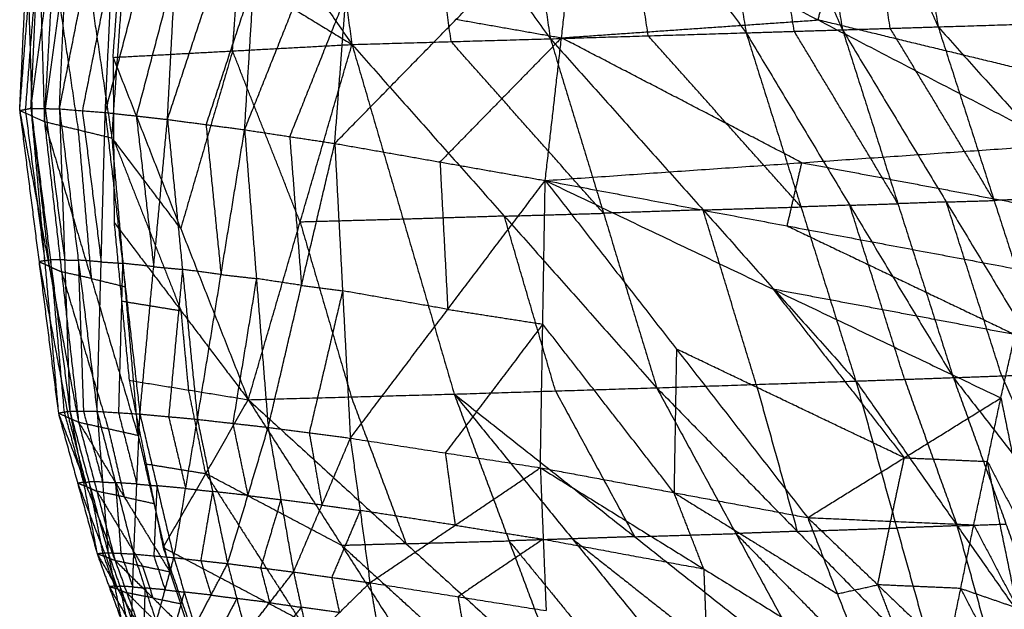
# Model space of a CAD drawing. Header units: millimetres. Extents: x -106 to 110, y -96 to 120.
# Tile 227 of 256: x -103.31 to -96.59, y 32.01 to 36.03. Entities that reach past the tile are written whole.
import ezdxf

# ---------------------------------------------------------------- set-up
doc = ezdxf.new("R2010")
doc.units = ezdxf.units.MM
doc.header["$MEASUREMENT"] = 0
doc.layers.add('Default', color=7, linetype='Continuous', true_color=0x000000)

msp = doc.modelspace()

# ---------------------------------------------------------------- linework, layer by layer
at = {"layer": 'Default'}
for points in [[(-97.4359, 38.3202, 7.3358), (-97.2389, 37.1527, 7.3445), (-97.042, 35.9852, 7.3532)], [(-97.4359, 38.3202, 7.3358), (-96.5898, 37.173, 7.0199), (-95.7438, 36.0258, 6.7039)], [(-100.0421, 38.2503, 8.7684), (-99.8657, 37.0771, 8.7761), (-99.6893, 35.9039, 8.7839)], [(-100.0421, 38.2503, 8.7684), (-99.1976, 37.0974, 8.4069), (-98.353, 35.9445, 8.0454)], [(-98.729, 38.2859, 8.0326), (-98.541, 37.1152, 8.039), (-98.353, 35.9445, 8.0454)], [(-98.729, 38.2859, 8.0326), (-98.212, 37.1254, 7.8631), (-97.6951, 35.9649, 7.6936)], [(-98.0804, 38.3032, 7.6791), (-97.8877, 37.1341, 7.6864), (-97.6951, 35.9649, 7.6936)], [(-98.0804, 38.3032, 7.6791), (-97.5612, 37.1442, 7.5162), (-97.042, 35.9852, 7.3532)], [(-101.3717, 38.2149, 9.5342), (-101.2076, 37.0399, 9.546), (-101.0436, 35.8649, 9.5577)], [(-101.3717, 38.2149, 9.5342), (-100.5305, 37.0594, 9.159), (-99.6893, 35.9039, 8.7839)], [(-102.4436, 37.8901, 10.1547), (-101.7436, 36.8775, 9.8562), (-101.0436, 35.8649, 9.5577)], [(-103.3117, 35.4145, 11.5563), (-103.225, 36.4965, 11.5809), (-103.1384, 37.5785, 11.6056)], [(-103.3117, 35.4145, 11.5563), (-103.2604, 36.4941, 11.3771), (-103.209, 37.5737, 11.1979)], [(-103.2351, 35.4295, 11.9115), (-103.1867, 36.504, 11.7585), (-103.1384, 37.5785, 11.6056)], [(-103.209, 37.5737, 11.1979), (-103.176, 36.4564, 11.104), (-103.1429, 35.3391, 11.01)], [(-103.2351, 35.4295, 11.9115), (-103.0899, 36.4937, 11.9826), (-102.9447, 37.558, 12.0537)], [(-103.0403, 35.4256, 12.2987), (-102.9925, 36.4918, 12.1762), (-102.9447, 37.558, 12.0537)], [(-103.0403, 35.4256, 12.2987), (-102.834, 36.4681, 12.4052), (-102.6276, 37.5107, 12.5117)], [(-102.7277, 35.4007, 12.6912), (-102.6777, 36.4557, 12.6015), (-102.6276, 37.5107, 12.5117)], [(-103.1429, 35.3391, 11.01), (-103.0802, 36.4194, 10.7951), (-103.0176, 37.4996, 10.5803)], [(-103.0176, 37.4996, 10.5803), (-102.8503, 36.3635, 10.628), (-102.6829, 35.2273, 10.6758)], [(-102.7277, 35.4007, 12.6912), (-102.46, 36.4184, 12.8178), (-102.1923, 37.4361, 12.9444)], [(-102.6829, 35.2273, 10.6758), (-102.6051, 36.2991, 10.4448), (-102.5273, 37.3709, 10.2138)], [(-102.3031, 35.3535, 13.0581), (-102.2477, 36.3948, 13.0013), (-102.1923, 37.4361, 12.9444)], [(-102.3031, 35.3535, 13.0581), (-101.9757, 36.344, 13.1866), (-101.6482, 37.3345, 13.3151)], [(-101.7764, 35.2832, 13.3675), (-101.7123, 36.3089, 13.3413), (-101.6482, 37.3345, 13.3151)], [(-101.7764, 35.2832, 13.3675), (-101.3923, 36.2452, 13.4784), (-101.0083, 37.2073, 13.5892)], [(-101.1609, 35.1897, 13.5895), (-101.0846, 36.1985, 13.5894), (-101.0083, 37.2073, 13.5892)], [(-98.0241, 35.9547, 7.8695), (-98.1181, 36.54, 7.8663), (-98.212, 37.1254, 7.8631)], [(-97.3686, 35.975, 7.5234), (-97.4649, 36.5596, 7.5198), (-97.5612, 37.1442, 7.5162)], [(-100.3665, 35.8844, 9.1708), (-100.4485, 36.4719, 9.1649), (-100.5305, 37.0594, 9.159)], [(-99.0212, 35.9242, 8.4146), (-99.1094, 36.5108, 8.4108), (-99.1976, 37.0974, 8.4069)], [(-101.1609, 35.1897, 13.5895), (-100.3314, 36.0368, 13.6654), (-99.502, 36.884, 13.7412)], [(-99.7244, 34.9368, 13.6796), (-99.6132, 35.9104, 13.7104), (-99.502, 36.884, 13.7412)], [(-99.7244, 34.9368, 13.6796), (-99.6132, 35.9104, 13.7104), (-99.502, 36.884, 13.7412)], [(-99.502, 36.884, 13.7412), (-97.8614, 36.032, 13.0827), (-96.2208, 35.18, 12.4242)], [(-102.674, 35.7768, 10.5213), (-102.6362, 36.2944, 10.4102), (-102.5983, 36.8121, 10.2991)], [(-102.5983, 36.8121, 10.2991), (-101.821, 36.3385, 9.9284), (-101.0436, 35.8649, 9.5577)], [(-103.1867, 36.504, 11.7585), (-103.2301, 35.963, 11.7462), (-103.2734, 35.422, 11.7339)], [(-103.2604, 36.4941, 11.3771), (-103.2438, 35.9354, 11.3301), (-103.2273, 35.3768, 11.2831)], [(-102.9925, 36.4918, 12.1762), (-103.0651, 35.9596, 12.1406), (-103.1377, 35.4275, 12.1051)], [(-102.6777, 36.4557, 12.6015), (-102.7808, 35.9344, 12.5482), (-102.884, 35.4131, 12.4949)], [(-97.8614, 36.032, 13.0827), (-97.8094, 36.2472, 13.0827), (-97.7575, 36.4624, 13.0827)], [(-103.0802, 36.4194, 10.7951), (-102.9966, 35.8513, 10.819), (-102.9129, 35.2832, 10.8429)], [(-102.2477, 36.3948, 13.0013), (-102.3815, 35.8859, 12.9379), (-102.5154, 35.3771, 12.8746)], [(-101.7123, 36.3089, 13.3413), (-101.876, 35.8136, 13.2771), (-102.0397, 35.3183, 13.2128)], [(-101.8588, 35.8208, 10.0395), (-101.8399, 36.0797, 9.9839), (-101.821, 36.3385, 9.9284)], [(-101.0846, 36.1985, 13.5894), (-101.2766, 35.7175, 13.5339), (-101.4686, 35.2364, 13.4785)], [(-100.3314, 36.0368, 13.6654), (-99.9723, 35.9736, 13.6879), (-99.6132, 35.9104, 13.7104)], [(-99.6132, 35.9104, 13.7104), (-98.7373, 35.9712, 13.3965), (-97.8614, 36.032, 13.0827)], [(-96.1169, 35.6104, 12.4242), (-96.9892, 35.8212, 12.7535), (-97.8614, 36.032, 13.0827)], [(-97.042, 35.9852, 7.3532), (-96.3929, 36.0055, 7.0286), (-95.7438, 36.0258, 6.7039)], [(-98.353, 35.9445, 8.0454), (-98.0241, 35.9547, 7.8695), (-97.6951, 35.9649, 7.6936)], [(-97.6951, 35.9649, 7.6936), (-97.3686, 35.975, 7.5234), (-97.042, 35.9852, 7.3532)], [(-97.6951, 35.9649, 7.6936), (-97.3167, 34.7785, 7.9652), (-96.9382, 33.5921, 8.2367)], [(-97.6951, 35.9649, 7.6936), (-96.9866, 34.7904, 7.7971), (-96.2781, 33.6159, 7.9006)], [(-96.6601, 34.8005, 7.6269), (-97.0143, 35.3878, 7.5752), (-97.3686, 35.975, 7.5234)], [(-97.042, 35.9852, 7.3532), (-96.6601, 34.8005, 7.6269), (-96.2781, 33.6159, 7.9006)], [(-97.042, 35.9852, 7.3532), (-96.0038, 34.8251, 7.307), (-94.9655, 33.665, 7.2607)], [(-101.0436, 35.8649, 9.5577), (-100.3665, 35.8844, 9.1708), (-99.6893, 35.9039, 8.7839)], [(-99.6132, 35.9104, 13.7104), (-100.0279, 35.4868, 13.6725), (-100.4426, 35.0632, 13.6346)], [(-99.6893, 35.9039, 8.7839), (-99.0212, 35.9242, 8.4146), (-98.353, 35.9445, 8.0454)], [(-99.6893, 35.9039, 8.7839), (-99.3263, 34.7133, 9.0539), (-98.9633, 33.5227, 9.3239)], [(-99.6893, 35.9039, 8.7839), (-98.6467, 34.7363, 8.6846), (-97.604, 33.5686, 8.5853)], [(-97.9726, 35.0584, 13.0519), (-98.7929, 35.4844, 13.3811), (-99.6132, 35.9104, 13.7104)], [(-97.9785, 34.7566, 8.3154), (-98.4998, 35.3404, 8.365), (-99.0212, 35.9242, 8.4146)], [(-98.353, 35.9445, 8.0454), (-97.9785, 34.7566, 8.3154), (-97.604, 33.5686, 8.5853)], [(-98.353, 35.9445, 8.0454), (-97.6456, 34.7683, 8.1411), (-96.9382, 33.5921, 8.2367)], [(-97.3167, 34.7785, 7.9652), (-97.6704, 35.3666, 7.9173), (-98.0241, 35.9547, 7.8695)], [(-102.674, 35.7768, 10.5213), (-101.8588, 35.8208, 10.0395), (-101.0436, 35.8649, 9.5577)], [(-101.7512, 33.4412, 10.9222), (-101.3974, 34.653, 10.24), (-101.0436, 35.8649, 9.5577)], [(-101.0436, 35.8649, 9.5577), (-100.6945, 34.6723, 9.8314), (-100.3454, 33.4798, 10.105)], [(-101.0436, 35.8649, 9.5577), (-100.0035, 34.6938, 9.4408), (-98.9633, 33.5227, 9.3239)], [(-99.3263, 34.7133, 9.0539), (-99.8464, 35.2989, 9.1123), (-100.3665, 35.8844, 9.1708)], [(-102.674, 35.7768, 10.5213), (-102.6706, 35.214, 10.6944), (-102.6673, 34.6513, 10.8676)], [(-102.674, 35.7768, 10.5213), (-102.2126, 34.609, 10.7218), (-101.7512, 33.4412, 10.9222)], [(-101.8588, 35.8208, 10.0395), (-102.0357, 35.2149, 10.3806), (-102.2126, 34.609, 10.7218)], [(-101.3974, 34.653, 10.24), (-101.6281, 35.2369, 10.1397), (-101.8588, 35.8208, 10.0395)], [(-103.3117, 35.4145, 11.5563), (-103.2734, 35.422, 11.7339), (-103.2351, 35.4295, 11.9115)], [(-103.2734, 35.422, 11.7339), (-103.2074, 34.9059, 11.8974), (-103.1415, 34.3899, 12.0609)], [(-103.2351, 35.4295, 11.9115), (-103.1415, 34.3899, 12.0609), (-103.0479, 33.3503, 12.2103)], [(-103.2351, 35.4295, 11.9115), (-103.1377, 35.4275, 12.1051), (-103.0403, 35.4256, 12.2987)], [(-103.2351, 35.4295, 11.9115), (-103.1022, 34.3965, 12.1933), (-102.9694, 33.3636, 12.4751)], [(-103.1377, 35.4275, 12.1051), (-103.0713, 34.911, 12.246), (-103.0048, 34.3946, 12.3869)], [(-103.0403, 35.4256, 12.2987), (-103.0048, 34.3946, 12.3869), (-102.9694, 33.3636, 12.4751)], [(-103.0403, 35.4256, 12.2987), (-102.9119, 34.3937, 12.5276), (-102.7835, 33.3619, 12.7565)], [(-103.0403, 35.4256, 12.2987), (-102.884, 35.4131, 12.4949), (-102.7277, 35.4007, 12.6912)], [(-103.3117, 35.4145, 11.5563), (-103.2273, 35.3768, 11.2831), (-103.1429, 35.3391, 11.01)], [(-103.3117, 35.4145, 11.5563), (-103.1798, 34.3824, 11.8833), (-103.0479, 33.3503, 12.2103)], [(-103.3117, 35.4145, 11.5563), (-103.1109, 34.3515, 11.6704), (-102.91, 33.2885, 11.7845)], [(-103.2273, 35.3768, 11.2831), (-103.1691, 34.8641, 11.4768), (-103.1109, 34.3515, 11.6704)], [(-102.884, 35.4131, 12.4949), (-102.8198, 34.8972, 12.6094), (-102.7556, 34.3813, 12.7239)], [(-102.7835, 33.3619, 12.7565), (-102.7556, 34.3813, 12.7239), (-102.7277, 35.4007, 12.6912)], [(-102.7277, 35.4007, 12.6912), (-102.6094, 34.3722, 12.8627), (-102.4911, 33.3437, 13.0343)], [(-102.7277, 35.4007, 12.6912), (-102.5154, 35.3771, 12.8746), (-102.3031, 35.3535, 13.0581)], [(-102.5154, 35.3771, 12.8746), (-102.4562, 34.8628, 12.9604), (-102.3971, 34.3486, 13.0462)], [(-103.1429, 35.3391, 11.01), (-103.0265, 34.3138, 11.3973), (-102.91, 33.2885, 11.7845)], [(-103.1429, 35.3391, 11.01), (-102.9129, 35.2832, 10.8429), (-102.6829, 35.2273, 10.6758)], [(-103.1429, 35.3391, 11.01), (-102.8234, 34.2688, 11.2555), (-102.5038, 33.1985, 11.501)], [(-102.4911, 33.3437, 13.0343), (-102.3971, 34.3486, 13.0462), (-102.3031, 35.3535, 13.0581)], [(-102.3031, 35.3535, 13.0581), (-102.2008, 34.3305, 13.1717), (-102.0985, 33.3075, 13.2853)], [(-102.3031, 35.3535, 13.0581), (-102.0397, 35.3183, 13.2128), (-101.7764, 35.2832, 13.3675)], [(-102.0397, 35.3183, 13.2128), (-101.9886, 34.8068, 13.2696), (-101.9374, 34.2953, 13.3264)], [(-102.9129, 35.2832, 10.8429), (-102.8681, 34.776, 11.0492), (-102.8234, 34.2688, 11.2555)], [(-102.6829, 35.2273, 10.6758), (-102.5934, 34.2129, 11.0884), (-102.5038, 33.1985, 11.501)], [(-102.0985, 33.3075, 13.2853), (-101.9374, 34.2953, 13.3264), (-101.7764, 35.2832, 13.3675)], [(-101.7764, 35.2832, 13.3675), (-101.6959, 34.2679, 13.4267), (-101.6154, 33.2526, 13.4859)], [(-101.7764, 35.2832, 13.3675), (-101.4686, 35.2364, 13.4785), (-101.1609, 35.1897, 13.5895)], [(-101.4686, 35.2364, 13.4785), (-101.4284, 34.7288, 13.5081), (-101.3881, 34.2212, 13.5377)], [(-102.6706, 35.214, 10.6944), (-102.4399, 34.6301, 10.7947), (-102.2092, 34.0462, 10.8949)], [(-102.2126, 34.609, 10.7218), (-102.4416, 34.9115, 10.7081), (-102.6706, 35.214, 10.6944)], [(-101.6154, 33.2526, 13.4859), (-101.3881, 34.2212, 13.5377), (-101.1609, 35.1897, 13.5895)], [(-101.1609, 35.1897, 13.5895), (-101.1077, 34.1843, 13.602), (-101.0546, 33.1789, 13.6144)], [(-101.1609, 35.1897, 13.5895), (-100.4426, 35.0632, 13.6346), (-99.7244, 34.9368, 13.6796)], [(-99.7244, 34.9368, 13.6796), (-97.9726, 35.0584, 13.0519), (-96.2208, 35.18, 12.4242)], [(-100.4426, 35.0632, 13.6346), (-100.4161, 34.5605, 13.6408), (-100.3895, 34.0578, 13.647)], [(-98.0728, 34.6271, 13.0519), (-98.0227, 34.8428, 13.0519), (-97.9726, 35.0584, 13.0519)], [(-97.9726, 35.0584, 13.0519), (-97.1468, 34.9036, 12.7381), (-96.321, 34.7488, 12.4242)], [(-101.0546, 33.1789, 13.6144), (-100.3895, 34.0578, 13.647), (-99.7244, 34.9368, 13.6796)], [(-99.7577, 32.9773, 13.5893), (-99.7411, 33.957, 13.6344), (-99.7244, 34.9368, 13.6796)], [(-99.7577, 32.9773, 13.5893), (-99.7411, 33.957, 13.6344), (-99.7244, 34.9368, 13.6796)], [(-99.7244, 34.9368, 13.6796), (-98.8285, 33.7868, 13.3301), (-97.9326, 32.6368, 12.9806)], [(-99.7244, 34.9368, 13.6796), (-98.1691, 34.195, 13.0519), (-96.6139, 33.4533, 12.4242)], [(-99.7244, 34.9368, 13.6796), (-98.0728, 34.6271, 13.0519), (-96.4212, 34.3175, 12.4242)], [(-96.0038, 34.8251, 7.307), (-96.3319, 34.8128, 7.4669), (-96.6601, 34.8005, 7.6269)], [(-98.6467, 34.7363, 8.6846), (-98.3126, 34.7464, 8.5), (-97.9785, 34.7566, 8.3154)], [(-97.6456, 34.7683, 8.1411), (-97.8121, 34.7624, 8.2282), (-97.9785, 34.7566, 8.3154)], [(-97.6456, 34.7683, 8.1411), (-97.4812, 34.7734, 8.0531), (-97.3167, 34.7785, 7.9652)], [(-97.2711, 33.5804, 8.411), (-97.4584, 34.1743, 8.276), (-97.6456, 34.7683, 8.1411)], [(-96.9866, 34.7904, 7.7971), (-97.1516, 34.7844, 7.8811), (-97.3167, 34.7785, 7.9652)], [(-96.9866, 34.7904, 7.7971), (-96.8233, 34.7954, 7.712), (-96.6601, 34.8005, 7.6269)], [(-96.6082, 33.604, 8.0687), (-96.7974, 34.1972, 7.9329), (-96.9866, 34.7904, 7.7971)], [(-100.0035, 34.6938, 9.4408), (-100.349, 34.6831, 9.6361), (-100.6945, 34.6723, 9.8314)], [(-100.0035, 34.6938, 9.4408), (-99.6649, 34.7036, 9.2473), (-99.3263, 34.7133, 9.0539)], [(-99.6543, 33.5012, 9.7144), (-99.8289, 34.0975, 9.5776), (-100.0035, 34.6938, 9.4408)], [(-98.6467, 34.7363, 8.6846), (-98.9865, 34.7248, 8.8692), (-99.3263, 34.7133, 9.0539)], [(-98.2837, 33.5457, 8.9546), (-98.4652, 34.141, 8.8196), (-98.6467, 34.7363, 8.6846)], [(-102.6673, 34.6513, 10.8676), (-102.6159, 34.1125, 11.0912), (-102.5646, 33.5737, 11.3148)], [(-102.6673, 34.6513, 10.8676), (-102.2092, 34.0462, 10.8949), (-101.7512, 33.4412, 10.9222)], [(-100.6945, 34.6723, 9.8314), (-101.0459, 34.6627, 10.0357), (-101.3974, 34.653, 10.24)], [(-101.3974, 34.653, 10.24), (-101.2228, 34.0567, 10.3768), (-101.0483, 33.4605, 10.5136)], [(-98.0728, 34.6271, 13.0519), (-97.2952, 34.2563, 12.7381), (-96.5175, 33.8854, 12.4242)], [(-103.1415, 34.3899, 12.0609), (-103.1606, 34.3862, 11.9721), (-103.1798, 34.3824, 11.8833)], [(-103.1798, 34.3824, 11.8833), (-103.0794, 33.8509, 11.9404), (-102.979, 33.3194, 11.9974)], [(-103.1109, 34.3515, 11.6704), (-103.1453, 34.3669, 11.7768), (-103.1798, 34.3824, 11.8833)], [(-103.1415, 34.3899, 12.0609), (-103.1219, 34.3932, 12.1271), (-103.1022, 34.3965, 12.1933)], [(-103.1109, 34.3515, 11.6704), (-103.0687, 34.3326, 11.5338), (-103.0265, 34.3138, 11.3973)], [(-103.1022, 34.3965, 12.1933), (-103.0554, 33.8767, 12.268), (-103.0086, 33.3569, 12.3427)], [(-103.0048, 34.3946, 12.3869), (-103.0535, 34.3955, 12.2901), (-103.1022, 34.3965, 12.1933)], [(-103.0048, 34.3946, 12.3869), (-102.9584, 34.3942, 12.4573), (-102.9119, 34.3937, 12.5276)], [(-102.9119, 34.3937, 12.5276), (-102.8941, 33.8782, 12.5717), (-102.8764, 33.3627, 12.6158)], [(-102.7556, 34.3813, 12.7239), (-102.8337, 34.3875, 12.6257), (-102.9119, 34.3937, 12.5276)], [(-102.7556, 34.3813, 12.7239), (-102.6825, 34.3767, 12.7933), (-102.6094, 34.3722, 12.8627)], [(-102.6094, 34.3722, 12.8627), (-102.6234, 33.8625, 12.8791), (-102.6373, 33.3528, 12.8954)], [(-102.3971, 34.3486, 13.0462), (-102.5033, 34.3604, 12.9545), (-102.6094, 34.3722, 12.8627)], [(-102.3971, 34.3486, 13.0462), (-102.2989, 34.3395, 13.1089), (-102.2008, 34.3305, 13.1717)], [(-103.0265, 34.3138, 11.3973), (-102.8667, 33.7786, 11.52), (-102.7069, 33.2435, 11.6427)], [(-102.8234, 34.2688, 11.2555), (-102.9249, 34.2913, 11.3264), (-103.0265, 34.3138, 11.3973)], [(-102.2008, 34.3305, 13.1717), (-102.2478, 33.828, 13.1657), (-102.2948, 33.3256, 13.1598)], [(-101.9374, 34.2953, 13.3264), (-102.0691, 34.3129, 13.249), (-102.2008, 34.3305, 13.1717)], [(-101.9374, 34.2953, 13.3264), (-101.8167, 34.2816, 13.3766), (-101.6959, 34.2679, 13.4267)], [(-96.6139, 33.4533, 12.4242), (-96.5175, 33.8854, 12.4242), (-96.4212, 34.3175, 12.4242)], [(-96.6139, 33.4533, 12.4242), (-96.5175, 33.8854, 12.4242), (-96.4212, 34.3175, 12.4242)], [(-102.8234, 34.2688, 11.2555), (-102.7084, 34.2409, 11.1719), (-102.5934, 34.2129, 11.0884)], [(-101.6959, 34.2679, 13.4267), (-101.7764, 33.774, 13.4062), (-101.857, 33.28, 13.3856)], [(-101.3881, 34.2212, 13.5377), (-101.542, 34.2445, 13.4822), (-101.6959, 34.2679, 13.4267)], [(-101.3881, 34.2212, 13.5377), (-101.2479, 34.2027, 13.5699), (-101.1077, 34.1843, 13.602)], [(-101.1077, 34.1843, 13.602), (-101.2214, 33.7, 13.5761), (-101.335, 33.2158, 13.5502)], [(-100.3895, 34.0578, 13.647), (-100.7486, 34.1211, 13.6245), (-101.1077, 34.1843, 13.602)], [(-98.1691, 34.195, 13.0519), (-97.7212, 33.62, 12.8772), (-97.2732, 33.0451, 12.7024)], [(-96.5175, 33.8854, 12.4242), (-97.3433, 34.0402, 12.7381), (-98.1691, 34.195, 13.0519)], [(-102.2092, 34.0462, 10.8949), (-102.4126, 34.0793, 10.993), (-102.6159, 34.1125, 11.0912)], [(-102.1579, 33.5074, 11.1185), (-102.1835, 33.7768, 11.0067), (-102.2092, 34.0462, 10.8949)], [(-100.3895, 34.0578, 13.647), (-100.0653, 34.0074, 13.6407), (-99.7411, 33.957, 13.6344)], [(-99.7411, 33.957, 13.6344), (-100.0736, 33.5176, 13.6182), (-100.4062, 33.0781, 13.6019)], [(-98.8451, 32.8071, 13.2849), (-99.2931, 33.382, 13.4597), (-99.7411, 33.957, 13.6344)], [(-98.8285, 33.7868, 13.3301), (-98.8368, 33.2969, 13.3075), (-98.8451, 32.8071, 13.2849)], [(-97.2732, 33.0451, 12.7024), (-98.0509, 33.4159, 13.0162), (-98.8285, 33.7868, 13.3301)], [(-96.9382, 33.5921, 8.2367), (-96.6082, 33.604, 8.0687), (-96.2781, 33.6159, 7.9006)], [(-102.5646, 33.5737, 11.3148), (-102.4486, 33.0035, 11.6273), (-102.3327, 32.4333, 11.9399)], [(-102.5646, 33.5737, 11.3148), (-102.1579, 33.5074, 11.1185), (-101.7512, 33.4412, 10.9222)], [(-98.9633, 33.5227, 9.3239), (-98.2837, 33.5457, 8.9546), (-97.604, 33.5686, 8.5853)], [(-98.2837, 33.5457, 8.9546), (-98.1437, 33.0443, 9.2766), (-98.0037, 32.543, 9.5987)], [(-97.604, 33.5686, 8.5853), (-97.2711, 33.5804, 8.411), (-96.9382, 33.5921, 8.2367)], [(-97.604, 33.5686, 8.5853), (-97.324, 32.5659, 9.2294), (-97.044, 31.5632, 9.8736)], [(-97.604, 33.5686, 8.5853), (-96.9118, 32.5812, 9.0136), (-96.2196, 31.5938, 9.442)], [(-97.2711, 33.5804, 8.411), (-97.0915, 33.0808, 8.7123), (-96.9118, 32.5812, 9.0136)], [(-96.9382, 33.5921, 8.2367), (-96.5789, 32.593, 8.8393), (-96.2196, 31.5938, 9.442)], [(-96.9382, 33.5921, 8.2367), (-96.172, 32.6086, 8.6335), (-95.4058, 31.6251, 9.0302)], [(-96.6082, 33.604, 8.0687), (-96.3901, 33.1063, 8.3511), (-96.172, 32.6086, 8.6335)], [(-102.0419, 32.9372, 11.431), (-102.0999, 33.2223, 11.2748), (-102.1579, 33.5074, 11.1185)], [(-101.7512, 33.4412, 10.9222), (-101.0483, 33.4605, 10.5136), (-100.3454, 33.4798, 10.105)], [(-100.3454, 33.4798, 10.105), (-99.6543, 33.5012, 9.7144), (-98.9633, 33.5227, 9.3239)], [(-100.3454, 33.4798, 10.105), (-99.9711, 32.4782, 10.6964), (-99.5968, 31.4767, 11.2878)], [(-100.3454, 33.4798, 10.105), (-99.539, 32.492, 10.4513), (-98.7327, 31.5042, 10.7977)], [(-100.3454, 33.4798, 10.105), (-99.1135, 32.5065, 10.2154), (-97.8817, 31.5332, 10.3258)], [(-99.6543, 33.5012, 9.7144), (-99.3839, 33.0039, 9.9649), (-99.1135, 32.5065, 10.2154)], [(-98.9633, 33.5227, 9.3239), (-98.4225, 32.5279, 9.8248), (-97.8817, 31.5332, 10.3258)], [(-98.9633, 33.5227, 9.3239), (-98.0037, 32.543, 9.5987), (-97.044, 31.5632, 9.8736)], [(-102.3327, 32.4333, 11.9399), (-102.0419, 32.9372, 11.431), (-101.7512, 33.4412, 10.9222)], [(-101.7512, 33.4412, 10.9222), (-101.1125, 32.4462, 11.3585), (-100.4739, 31.4512, 11.7947)], [(-101.7512, 33.4412, 10.9222), (-100.674, 32.4589, 11.105), (-99.5968, 31.4767, 11.2878)], [(-101.0483, 33.4605, 10.5136), (-100.8611, 32.9597, 10.8093), (-100.674, 32.4589, 11.105)], [(-97.9326, 32.6368, 12.9806), (-97.2732, 33.0451, 12.7024), (-96.6139, 33.4533, 12.4242)], [(-96.799, 32.5874, 12.4242), (-96.7065, 33.0203, 12.4242), (-96.6139, 33.4533, 12.4242)], [(-96.799, 32.5874, 12.4242), (-96.7065, 33.0203, 12.4242), (-96.6139, 33.4533, 12.4242)], [(-96.6139, 33.4533, 12.4242), (-96.4098, 32.4535, 12.2207), (-96.2057, 31.4537, 12.0172)], [(-103.0479, 33.3503, 12.2103), (-103.0086, 33.3569, 12.3427), (-102.9694, 33.3636, 12.4751)], [(-103.0479, 33.3503, 12.2103), (-102.979, 33.3194, 11.9974), (-102.91, 33.2885, 11.7845)], [(-103.0479, 33.3503, 12.2103), (-102.9158, 32.8711, 12.4302), (-102.7838, 32.3919, 12.6501)], [(-103.0479, 33.3503, 12.2103), (-102.8541, 32.8476, 12.2552), (-102.6604, 32.3448, 12.3)], [(-103.0086, 33.3569, 12.3427), (-102.9426, 33.1173, 12.4527), (-102.8766, 32.8777, 12.5626)], [(-102.9694, 33.3636, 12.4751), (-102.8766, 32.8777, 12.5626), (-102.7838, 32.3919, 12.6501)], [(-102.9694, 33.3636, 12.4751), (-102.8764, 33.3627, 12.6158), (-102.7835, 33.3619, 12.7565)], [(-102.9694, 33.3636, 12.4751), (-102.8388, 32.8805, 12.6661), (-102.7083, 32.3974, 12.8571)], [(-102.8764, 33.3627, 12.6158), (-102.8111, 33.1212, 12.7113), (-102.7459, 32.8797, 12.8068)], [(-102.7835, 33.3619, 12.7565), (-102.7459, 32.8797, 12.8068), (-102.7083, 32.3974, 12.8571)], [(-102.7835, 33.3619, 12.7565), (-102.6582, 32.8752, 12.9135), (-102.533, 32.3885, 13.0705)], [(-102.7835, 33.3619, 12.7565), (-102.6373, 33.3528, 12.8954), (-102.4911, 33.3437, 13.0343)], [(-102.6373, 33.3528, 12.8954), (-102.5747, 33.1094, 12.9739), (-102.5121, 32.8661, 13.0524)], [(-102.533, 32.3885, 13.0705), (-102.5121, 32.8661, 13.0524), (-102.4911, 33.3437, 13.0343)], [(-102.4911, 33.3437, 13.0343), (-102.3752, 32.8538, 13.1541), (-102.2592, 32.3639, 13.274)], [(-102.4911, 33.3437, 13.0343), (-102.2948, 33.3256, 13.1598), (-102.0985, 33.3075, 13.2853)], [(-102.979, 33.3194, 11.9974), (-102.9165, 33.0835, 12.1263), (-102.8541, 32.8476, 12.2552)], [(-102.91, 33.2885, 11.7845), (-102.7852, 32.8166, 12.0423), (-102.6604, 32.3448, 12.3)], [(-102.91, 33.2885, 11.7845), (-102.7069, 33.2435, 11.6427), (-102.5038, 33.1985, 11.501)], [(-102.91, 33.2885, 11.7845), (-102.5983, 32.7781, 11.9156), (-102.2866, 32.2677, 12.0467)], [(-102.2948, 33.3256, 13.1598), (-102.2368, 33.0806, 13.2197), (-102.1788, 32.8357, 13.2796)], [(-102.2592, 32.3639, 13.274), (-102.1788, 32.8357, 13.2796), (-102.0985, 33.3075, 13.2853)], [(-102.0985, 33.3075, 13.2853), (-101.9955, 32.8153, 13.3674), (-101.8925, 32.3231, 13.4496)], [(-102.0985, 33.3075, 13.2853), (-101.857, 33.28, 13.3856), (-101.6154, 33.2526, 13.4859)], [(-101.857, 33.28, 13.3856), (-101.8055, 33.0339, 13.4267), (-101.754, 32.7878, 13.4678)], [(-102.7069, 33.2435, 11.6427), (-102.6526, 33.0108, 11.7792), (-102.5983, 32.7781, 11.9156)], [(-101.8925, 32.3231, 13.4496), (-101.754, 32.7878, 13.4678), (-101.6154, 33.2526, 13.4859)], [(-101.6154, 33.2526, 13.4859), (-101.5289, 32.7592, 13.5325), (-101.4424, 32.2659, 13.5791)], [(-101.6154, 33.2526, 13.4859), (-101.335, 33.2158, 13.5502), (-101.0546, 33.1789, 13.6144)], [(-101.335, 33.2158, 13.5502), (-101.2918, 32.9691, 13.5735), (-101.2485, 32.7224, 13.5967)], [(-102.5038, 33.1985, 11.501), (-102.3952, 32.7331, 11.7738), (-102.2866, 32.2677, 12.0467)], [(-101.4424, 32.2659, 13.5791), (-101.2485, 32.7224, 13.5967), (-101.0546, 33.1789, 13.6144)], [(-101.0546, 33.1789, 13.6144), (-100.9878, 32.6858, 13.6301), (-100.921, 32.1927, 13.6457)], [(-101.0546, 33.1789, 13.6144), (-100.4062, 33.0781, 13.6019), (-99.7577, 32.9773, 13.5893)], [(-100.4062, 33.0781, 13.6019), (-100.3727, 32.8315, 13.6097), (-100.3393, 32.585, 13.6175)], [(-102.4486, 33.0035, 11.6273), (-102.2453, 32.9704, 11.5292), (-102.0419, 32.9372, 11.431)], [(-97.3658, 32.6121, 12.7024), (-97.3195, 32.8286, 12.7024), (-97.2732, 33.0451, 12.7024)], [(-97.2732, 33.0451, 12.7024), (-96.9899, 33.0327, 12.5633), (-96.7065, 33.0203, 12.4242)], [(-96.7065, 33.0203, 12.4242), (-96.5581, 32.7369, 12.3225), (-96.4098, 32.4535, 12.2207)], [(-96.5024, 32.0205, 12.2207), (-96.6044, 32.5204, 12.3225), (-96.7065, 33.0203, 12.4242)], [(-102.0419, 32.9372, 11.431), (-101.7226, 32.4397, 11.6492), (-101.4033, 31.9422, 11.8673)], [(-101.1125, 32.4462, 11.3585), (-101.5772, 32.6917, 11.3947), (-102.0419, 32.9372, 11.431)], [(-100.921, 32.1927, 13.6457), (-100.3393, 32.585, 13.6175), (-99.7577, 32.9773, 13.5893)], [(-99.7577, 32.9773, 13.5893), (-99.738, 32.4897, 13.5657), (-99.7182, 32.0022, 13.5421)], [(-99.7577, 32.9773, 13.5893), (-99.738, 32.4897, 13.5657), (-99.7182, 32.0022, 13.5421)], [(-99.7577, 32.9773, 13.5893), (-98.8451, 32.8071, 13.2849), (-97.9326, 32.6368, 12.9806)], [(-99.7577, 32.9773, 13.5893), (-98.6425, 32.2873, 13.1386), (-97.5274, 31.5974, 12.6879)], [(-102.8766, 32.8777, 12.5626), (-102.8962, 32.8744, 12.4964), (-102.9158, 32.8711, 12.4302)], [(-102.9158, 32.8711, 12.4302), (-102.8189, 32.6197, 12.4526), (-102.7221, 32.3683, 12.4751)], [(-102.8541, 32.8476, 12.2552), (-102.885, 32.8593, 12.3427), (-102.9158, 32.8711, 12.4302)], [(-102.8766, 32.8777, 12.5626), (-102.8577, 32.8791, 12.6144), (-102.8388, 32.8805, 12.6661)], [(-102.8388, 32.8805, 12.6661), (-102.7924, 32.6376, 12.7099), (-102.746, 32.3946, 12.7536)], [(-102.7459, 32.8797, 12.8068), (-102.7924, 32.8801, 12.7365), (-102.8388, 32.8805, 12.6661)], [(-102.7459, 32.8797, 12.8068), (-102.7021, 32.8774, 12.8602), (-102.6582, 32.8752, 12.9135)], [(-102.6582, 32.8752, 12.9135), (-102.6395, 32.6341, 12.9386), (-102.6207, 32.3929, 12.9638)], [(-102.5121, 32.8661, 13.0524), (-102.5852, 32.8706, 12.9829), (-102.6582, 32.8752, 12.9135)], [(-102.8541, 32.8476, 12.2552), (-102.8197, 32.8321, 12.1487), (-102.7852, 32.8166, 12.0423)], [(-102.7852, 32.8166, 12.0423), (-102.6293, 32.5614, 12.1078), (-102.4735, 32.3062, 12.1733)], [(-102.5983, 32.7781, 11.9156), (-102.6918, 32.7973, 11.9789), (-102.7852, 32.8166, 12.0423)], [(-102.5121, 32.8661, 13.0524), (-102.4436, 32.8599, 13.1033), (-102.3752, 32.8538, 13.1541)], [(-102.3752, 32.8538, 13.1541), (-102.3856, 32.615, 13.1632), (-102.3961, 32.3762, 13.1722)], [(-102.1788, 32.8357, 13.2796), (-102.277, 32.8447, 13.2169), (-102.3752, 32.8538, 13.1541)], [(-102.1788, 32.8357, 13.2796), (-102.0872, 32.8255, 13.3235), (-101.9955, 32.8153, 13.3674)], [(-101.9955, 32.8153, 13.3674), (-102.0357, 32.5794, 13.3646), (-102.0758, 32.3435, 13.3618)], [(-101.754, 32.7878, 13.4678), (-101.8747, 32.8016, 13.4176), (-101.9955, 32.8153, 13.3674)], [(-98.8451, 32.8071, 13.2849), (-98.2876, 32.4621, 13.0596), (-97.73, 32.1171, 12.8342)], [(-98.6425, 32.2873, 13.1386), (-98.7438, 32.5472, 13.2118), (-98.8451, 32.8071, 13.2849)], [(-102.5983, 32.7781, 11.9156), (-102.4968, 32.7556, 11.8447), (-102.3952, 32.7331, 11.7738)], [(-101.754, 32.7878, 13.4678), (-101.6414, 32.7735, 13.5001), (-101.5289, 32.7592, 13.5325)], [(-101.5289, 32.7592, 13.5325), (-101.5982, 32.5269, 13.5234), (-101.6674, 32.2945, 13.5143)], [(-101.2485, 32.7224, 13.5967), (-101.3887, 32.7408, 13.5646), (-101.5289, 32.7592, 13.5325)], [(-101.2485, 32.7224, 13.5967), (-101.1182, 32.7041, 13.6134), (-100.9878, 32.6858, 13.6301)], [(-100.9878, 32.6858, 13.6301), (-101.0847, 32.4575, 13.6212), (-101.1817, 32.2293, 13.6124)], [(-100.3393, 32.585, 13.6175), (-100.6636, 32.6354, 13.6238), (-100.9878, 32.6858, 13.6301)], [(-97.9326, 32.6368, 12.9806), (-97.73, 32.1171, 12.8342), (-97.5274, 31.5974, 12.6879)], [(-97.9326, 32.6368, 12.9806), (-97.4546, 32.1784, 12.7024), (-96.9765, 31.7199, 12.4242)], [(-97.9326, 32.6368, 12.9806), (-97.3658, 32.6121, 12.7024), (-96.799, 32.5874, 12.4242)], [(-97.4546, 32.1784, 12.7024), (-97.4102, 32.3952, 12.7024), (-97.3658, 32.6121, 12.7024)], [(-100.3393, 32.585, 13.6175), (-100.0386, 32.5374, 13.5916), (-99.738, 32.4897, 13.5657)], [(-98.0037, 32.543, 9.5987), (-98.2131, 32.5355, 9.7118), (-98.4225, 32.5279, 9.8248)], [(-98.0037, 32.543, 9.5987), (-97.6638, 32.5544, 9.4141), (-97.324, 32.5659, 9.2294)], [(-96.9118, 32.5812, 9.0136), (-97.1179, 32.5736, 9.1215), (-97.324, 32.5659, 9.2294)], [(-96.9765, 31.7199, 12.4242), (-96.8878, 32.1536, 12.4242), (-96.799, 32.5874, 12.4242)], [(-96.9765, 31.7199, 12.4242), (-96.8878, 32.1536, 12.4242), (-96.799, 32.5874, 12.4242)], [(-96.9118, 32.5812, 9.0136), (-96.7454, 32.5871, 8.9265), (-96.5789, 32.593, 8.8393)], [(-96.6318, 31.5785, 9.6578), (-96.7718, 32.0799, 9.3357), (-96.9118, 32.5812, 9.0136)], [(-96.799, 32.5874, 12.4242), (-96.5024, 32.0205, 12.2207), (-96.2057, 31.4537, 12.0172)], [(-100.674, 32.4589, 11.105), (-100.3226, 32.4686, 10.9007), (-99.9711, 32.4782, 10.6964)], [(-99.738, 32.4897, 13.5657), (-100.0288, 32.2936, 13.5798), (-100.3196, 32.0974, 13.5939)], [(-99.539, 32.492, 10.4513), (-99.7551, 32.4851, 10.5739), (-99.9711, 32.4782, 10.6964)], [(-99.9711, 32.4782, 10.6964), (-99.5679, 31.9843, 10.8696), (-99.1648, 31.4904, 11.0427)], [(-99.738, 32.4897, 13.5657), (-99.1903, 32.3885, 13.3522), (-98.6425, 32.2873, 13.1386)], [(-99.1135, 32.5065, 10.2154), (-99.3263, 32.4992, 10.3334), (-99.539, 32.492, 10.4513)], [(-99.539, 32.492, 10.4513), (-98.9231, 32.0053, 10.5065), (-98.3072, 31.5187, 10.5617)], [(-99.1135, 32.5065, 10.2154), (-98.768, 32.5172, 10.0201), (-98.4225, 32.5279, 9.8248)], [(-98.4225, 32.5279, 9.8248), (-97.9427, 32.0381, 9.9623), (-97.4629, 31.5482, 10.0997)], [(-102.7838, 32.3919, 12.6501), (-102.746, 32.3946, 12.7536), (-102.7083, 32.3974, 12.8571)], [(-102.7083, 32.3974, 12.8571), (-102.6636, 32.169, 12.8777), (-102.619, 31.9406, 12.8982)], [(-102.7083, 32.3974, 12.8571), (-102.6276, 32.1687, 12.9654), (-102.5469, 31.9401, 13.0736)], [(-102.7083, 32.3974, 12.8571), (-102.6207, 32.3929, 12.9638), (-102.533, 32.3885, 13.0705)], [(-102.3327, 32.4333, 11.9399), (-102.1566, 31.9235, 12.3112), (-101.9806, 31.4137, 12.6825)], [(-102.3327, 32.4333, 11.9399), (-101.4033, 31.9422, 11.8673), (-100.4739, 31.4512, 11.7947)], [(-100.674, 32.4589, 11.105), (-100.8933, 32.4525, 11.2317), (-101.1125, 32.4462, 11.3585)], [(-101.1125, 32.4462, 11.3585), (-100.5739, 31.955, 11.4499), (-100.0354, 31.4639, 11.5413)], [(-102.7838, 32.3919, 12.6501), (-102.7221, 32.3683, 12.4751), (-102.6604, 32.3448, 12.3)], [(-102.7838, 32.3919, 12.6501), (-102.7014, 32.1662, 12.7742), (-102.619, 31.9406, 12.8982)], [(-102.7838, 32.3919, 12.6501), (-102.6423, 32.1476, 12.6198), (-102.5009, 31.9033, 12.5895)], [(-102.746, 32.3946, 12.7536), (-102.7048, 32.2818, 12.8156), (-102.6636, 32.169, 12.8777)], [(-102.7221, 32.3683, 12.4751), (-102.6822, 32.258, 12.5474), (-102.6423, 32.1476, 12.6198)], [(-102.6604, 32.3448, 12.3), (-102.5806, 32.124, 12.4448), (-102.5009, 31.9033, 12.5895)], [(-102.6604, 32.3448, 12.3), (-102.4735, 32.3062, 12.1733), (-102.2866, 32.2677, 12.0467)], [(-102.6604, 32.3448, 12.3), (-102.402, 32.0887, 12.3261), (-102.1436, 31.8326, 12.3522)], [(-102.6207, 32.3929, 12.9638), (-102.5803, 32.2786, 13.0179), (-102.54, 32.1643, 13.0721)], [(-102.5469, 31.9401, 13.0736), (-102.54, 32.1643, 13.0721), (-102.533, 32.3885, 13.0705)], [(-102.533, 32.3885, 13.0705), (-102.4562, 32.1566, 13.1601), (-102.3794, 31.9246, 13.2497)], [(-102.533, 32.3885, 13.0705), (-102.3961, 32.3762, 13.1722), (-102.2592, 32.3639, 13.274)], [(-102.3961, 32.3762, 13.1722), (-102.3577, 32.2602, 13.217), (-102.3193, 32.1443, 13.2618)], [(-102.3794, 31.9246, 13.2497), (-102.3193, 32.1443, 13.2618), (-102.2592, 32.3639, 13.274)], [(-102.2592, 32.3639, 13.274), (-102.1884, 32.1288, 13.3432), (-102.1177, 31.8936, 13.4124)], [(-102.2592, 32.3639, 13.274), (-102.0758, 32.3435, 13.3618), (-101.8925, 32.3231, 13.4496)], [(-102.0758, 32.3435, 13.3618), (-102.0405, 32.2259, 13.3964), (-102.0051, 32.1083, 13.431)], [(-102.4735, 32.3062, 12.1733), (-102.4377, 32.1975, 12.2497), (-102.402, 32.0887, 12.3261)], [(-102.2866, 32.2677, 12.0467), (-102.2151, 32.0501, 12.1994), (-102.1436, 31.8326, 12.3522)], [(-102.1177, 31.8936, 13.4124), (-102.0051, 32.1083, 13.431), (-101.8925, 32.3231, 13.4496)], [(-101.8925, 32.3231, 13.4496), (-101.8299, 32.085, 13.498), (-101.7673, 31.8469, 13.5464)], [(-101.8925, 32.3231, 13.4496), (-101.6674, 32.2945, 13.5143), (-101.4424, 32.2659, 13.5791)], [(-101.7673, 31.8469, 13.5464), (-101.6049, 32.0564, 13.5627), (-101.4424, 32.2659, 13.5791)], [(-101.6674, 32.2945, 13.5143), (-101.6361, 32.1754, 13.5385), (-101.6049, 32.0564, 13.5627)], [(-101.4424, 32.2659, 13.5791), (-101.3898, 32.0254, 13.6077), (-101.3371, 31.7849, 13.6364)], [(-101.4424, 32.2659, 13.5791), (-101.1817, 32.2293, 13.6124), (-100.921, 32.1927, 13.6457)], [(-98.6425, 32.2873, 13.1386), (-98.6327, 32.0436, 13.1268), (-98.6228, 31.7998, 13.115)], [(-101.1817, 32.2293, 13.6124), (-101.1554, 32.109, 13.6267), (-101.129, 31.9888, 13.6411)], [(-102.6636, 32.169, 12.8777), (-102.6825, 32.1676, 12.8259), (-102.7014, 32.1662, 12.7742)], [(-102.7014, 32.1662, 12.7742), (-102.6306, 32.0441, 12.759), (-102.5599, 31.9219, 12.7439)], [(-102.6423, 32.1476, 12.6198), (-102.6718, 32.1569, 12.697), (-102.7014, 32.1662, 12.7742)], [(-102.6636, 32.169, 12.8777), (-102.6456, 32.1689, 12.9215), (-102.6276, 32.1687, 12.9654)], [(-102.6423, 32.1476, 12.6198), (-102.6115, 32.1358, 12.5323), (-102.5806, 32.124, 12.4448)], [(-102.6276, 32.1687, 12.9654), (-102.6053, 32.0545, 12.9757), (-102.5829, 31.9403, 12.9859)], [(-102.54, 32.1643, 13.0721), (-102.5838, 32.1665, 13.0187), (-102.6276, 32.1687, 12.9654)], [(-102.54, 32.1643, 13.0721), (-102.4981, 32.1604, 13.1161), (-102.4562, 32.1566, 13.1601)], [(-102.4562, 32.1566, 13.1601), (-102.4597, 32.0445, 13.1609), (-102.4632, 31.9324, 13.1616)], [(-102.3193, 32.1443, 13.2618), (-102.3878, 32.1504, 13.2109), (-102.4562, 32.1566, 13.1601)], [(-102.3193, 32.1443, 13.2618), (-102.2539, 32.1365, 13.3025), (-102.1884, 32.1288, 13.3432)], [(-102.1884, 32.1288, 13.3432), (-102.2185, 32.0189, 13.3371), (-102.2486, 31.9091, 13.331)], [(-102.0051, 32.1083, 13.431), (-102.0968, 32.1186, 13.3871), (-102.1884, 32.1288, 13.3432)], [(-101.3371, 31.7849, 13.6364), (-101.129, 31.9888, 13.6411), (-100.921, 32.1927, 13.6457)], [(-100.921, 32.1927, 13.6457), (-100.8798, 31.9506, 13.6572), (-100.8387, 31.7085, 13.6686)], [(-100.921, 32.1927, 13.6457), (-100.3196, 32.0974, 13.5939), (-99.7182, 32.0022, 13.5421)], [(-97.73, 32.1171, 12.8342), (-97.5923, 32.1477, 12.7683), (-97.4546, 32.1784, 12.7024)], [(-97.4546, 32.1784, 12.7024), (-97.3533, 31.9185, 12.6292), (-97.252, 31.6586, 12.5561)], [(-96.8878, 32.1536, 12.4242), (-97.1712, 32.166, 12.5633), (-97.4546, 32.1784, 12.7024)], [(-96.8878, 32.1536, 12.4242), (-96.6951, 32.0871, 12.3225), (-96.5024, 32.0205, 12.2207)], [(-96.5911, 31.5868, 12.2207), (-96.7394, 31.8702, 12.3225), (-96.8878, 32.1536, 12.4242)], [(-102.5806, 32.124, 12.4448), (-102.4514, 31.996, 12.4578), (-102.3222, 31.8679, 12.4709)], [(-102.402, 32.0887, 12.3261), (-102.4913, 32.1064, 12.3854), (-102.5806, 32.124, 12.4448)], [(-102.402, 32.0887, 12.3261), (-102.3085, 32.0694, 12.2628), (-102.2151, 32.0501, 12.1994)], [(-102.0051, 32.1083, 13.431), (-101.9175, 32.0967, 13.4645), (-101.8299, 32.085, 13.498)], [(-101.8299, 32.085, 13.498), (-101.8862, 31.9776, 13.4887), (-101.9425, 31.8703, 13.4794)], [(-101.6049, 32.0564, 13.5627), (-101.7174, 32.0707, 13.5304), (-101.8299, 32.085, 13.498)], [(-100.3196, 32.0974, 13.5939), (-100.299, 31.9764, 13.5997), (-100.2785, 31.8554, 13.6054)], [(-101.6049, 32.0564, 13.5627), (-101.4973, 32.0409, 13.5852), (-101.3898, 32.0254, 13.6077)], [(-101.3898, 32.0254, 13.6077), (-101.471, 31.9207, 13.5996), (-101.5522, 31.8159, 13.5914)], [(-101.129, 31.9888, 13.6411), (-101.2594, 32.0071, 13.6244), (-101.3898, 32.0254, 13.6077)]]:
    msp.add_open_spline(points, degree=2, dxfattribs=at)

doc.saveas('drawing.dxf')
